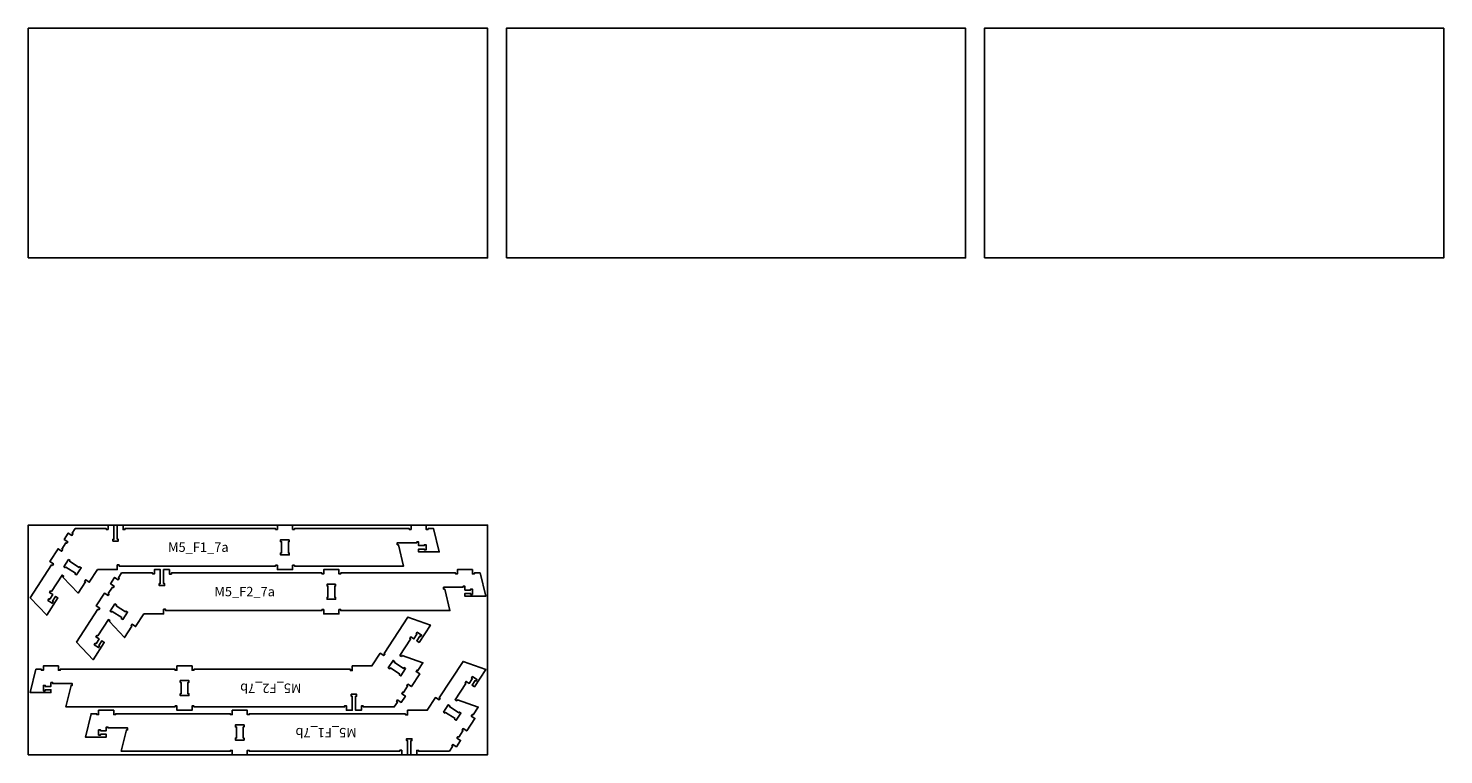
# Model space of a CAD drawing. Header units: millimetres. Extents: x -18184 to 50972, y 6312 to 16778.
# Tile 18 of 24: x -2268 to 5252, y 12913 to 16773. Entities that reach past the tile are written whole.
import ezdxf

# ---------------------------------------------------------------- set-up
doc = ezdxf.new("R2010")
doc.units = ezdxf.units.MM
doc.header["$MEASUREMENT"] = 0
for name, color, linetype in [('freeswerk_CODES', 50, 'Continuous'), ('freeswerk_ELEMENTEN', 7, 'Continuous'), ('freeswerk_PLATEN', 3, 'Continuous')]:
    doc.layers.add(name, color=color, linetype=linetype)

msp = doc.modelspace()

# ---------------------------------------------------------------- linework, layer by layer
at = {"layer": 'freeswerk_ELEMENTEN'}
for points in [[(-2085.1, 14002.3), (-2090.5, 13994), (-2109.8, 14006.5), (-2153.4, 13939.4), (-2134.1, 13926.9), (-2139.6, 13918.5), (-2143.8, 13921.2), (-2257.7, 13746), (-2170.1, 13653.3), (-2110.1, 13745.5), (-2122.7, 13753.7), (-2139, 13728.5), (-2134.9, 13725.8), (-2140.3, 13717.4), (-2163.8, 13732.7), (-2158.3, 13741), (-2154.1, 13738.3), (-2137.8, 13763.5), (-2154.6, 13774.4), (-2149.1, 13782.8), (-2144.9, 13780), (-2088.5, 13866.9), (-2080.1, 13861.4), (-2083.4, 13856.4), (-2002.8, 13771.1), (-1964.1, 13830.7), (-1968.3, 13833.4), (-1962.9, 13841.8), (-1943.6, 13829.2), (-1899.8, 13896.5), (-1795, 13896.5), (-1795, 13921.3), (-1785, 13921.3), (-1785, 13914.5), (-954, 13914.5), (-954, 13919.5), (-944, 13919.5), (-944, 13896.5), (-864, 13896.5), (-864, 13919.5), (-854, 13919.5), (-854, 13914.5), (-274, 13914.5), (-301.6, 14028.5), (-307.6, 14028.5), (-307.6, 14038.5), (-204, 14038.5), (-204, 14043.5), (-194, 14043.5), (-194, 14023.5), (-164, 14023.5), (-164, 14028.5), (-154, 14028.5), (-154, 14000.5), (-164, 14000.5), (-164, 14005.5), (-194, 14005.5), (-194, 13990.5), (-84, 13990.5), (-114, 14114.5), (-144, 14114.5), (-144, 14109.5), (-154, 14109.5), (-154, 14132.5), (-234, 14132.5), (-234, 14109.5), (-244, 14109.5), (-244, 14114.5), (-854, 14114.5), (-854, 14109.5), (-864, 14109.5), (-864, 14132.5), (-944, 14132.5), (-944, 14109.5), (-954, 14109.5), (-954, 14114.5), (-1754, 14114.5), (-1754, 14108.5), (-1764, 14108.5), (-1764, 14132.5), (-1795, 14132.5), (-1795, 14057.5), (-1790, 14057.5), (-1790, 14047.5), (-1818, 14047.5), (-1818, 14057.5), (-1813, 14057.5), (-1813, 14132.5), (-1844, 14132.5), (-1844, 14109.5), (-1854, 14109.5), (-1854, 14114.5), (-2018.1, 14114.5), (-2034.8, 14088.9), (-2030.6, 14086.2), (-2036.1, 14077.8), (-2055.3, 14090.3), (-2077.1, 14056.8), (-2057.9, 14044.3), (-2063.3, 14035.9), (-2067.5, 14038.6), (-2089.3, 14005.1)], [(-881, 14054.5), (-881, 14044.5), (-886, 14044.5), (-886, 13984.5), (-881, 13984.5), (-881, 13974.5), (-927, 13974.5), (-927, 13984.5), (-922, 13984.5), (-922, 14044.5), (-927, 14044.5), (-927, 14054.5)], [(-2070.4, 13905.7), (-2078.8, 13911.2), (-2053.7, 13949.7), (-2045.3, 13944.3), (-2048, 13940.1), (-1997.7, 13907.4), (-1995, 13911.6), (-1986.6, 13906.1), (-2011.7, 13867.6), (-2020.1, 13873), (-2017.3, 13877.2), (-2067.7, 13909.9)], [(-1838.8, 13766.3), (-1844.2, 13758), (-1863.5, 13770.5), (-1907.1, 13703.4), (-1887.8, 13690.9), (-1893.3, 13682.5), (-1897.5, 13685.2), (-2011.4, 13510), (-1923.8, 13417.3), (-1863.8, 13509.5), (-1876.4, 13517.7), (-1892.8, 13492.5), (-1888.6, 13489.8), (-1894, 13481.4), (-1917.5, 13496.7), (-1912, 13505), (-1907.8, 13502.3), (-1891.5, 13527.5), (-1908.3, 13538.4), (-1902.8, 13546.8), (-1898.6, 13544), (-1842.2, 13630.9), (-1833.8, 13625.4), (-1837.1, 13620.4), (-1756.5, 13535.1), (-1717.8, 13594.7), (-1722, 13597.4), (-1716.6, 13605.8), (-1697.3, 13593.2), (-1653.5, 13660.5), (-1548.7, 13660.5), (-1548.7, 13685.3), (-1538.7, 13685.3), (-1538.7, 13678.5), (-707.7, 13678.5), (-707.7, 13683.5), (-697.7, 13683.5), (-697.7, 13660.5), (-617.7, 13660.5), (-617.7, 13683.5), (-607.7, 13683.5), (-607.7, 13678.5), (-27.7, 13678.5), (-55.3, 13792.5), (-61.3, 13792.5), (-61.3, 13802.5), (42.3, 13802.5), (42.3, 13807.5), (52.3, 13807.5), (52.3, 13787.5), (82.3, 13787.5), (82.3, 13792.5), (92.3, 13792.5), (92.3, 13764.5), (82.3, 13764.5), (82.3, 13769.5), (52.3, 13769.5), (52.3, 13754.5), (162.3, 13754.5), (132.3, 13878.5), (102.3, 13878.5), (102.3, 13873.5), (92.3, 13873.5), (92.3, 13896.5), (12.3, 13896.5), (12.3, 13873.5), (2.3, 13873.5), (2.3, 13878.5), (-607.7, 13878.5), (-607.7, 13873.5), (-617.7, 13873.5), (-617.7, 13896.5), (-697.7, 13896.5), (-697.7, 13873.5), (-707.7, 13873.5), (-707.7, 13878.5), (-1507.7, 13878.5), (-1507.7, 13872.5), (-1517.7, 13872.5), (-1517.7, 13896.5), (-1548.7, 13896.5), (-1548.7, 13821.5), (-1543.7, 13821.5), (-1543.7, 13811.5), (-1571.7, 13811.5), (-1571.7, 13821.5), (-1566.7, 13821.5), (-1566.7, 13896.5), (-1597.7, 13896.5), (-1597.7, 13873.5), (-1607.7, 13873.5), (-1607.7, 13878.5), (-1771.8, 13878.5), (-1788.5, 13852.9), (-1784.3, 13850.2), (-1789.8, 13841.8), (-1809, 13854.3), (-1830.8, 13820.8), (-1811.6, 13808.3), (-1817, 13799.9), (-1821.2, 13802.6), (-1843, 13769.1)], [(-634.7, 13818.5), (-634.7, 13808.5), (-639.7, 13808.5), (-639.7, 13748.5), (-634.7, 13748.5), (-634.7, 13738.5), (-680.7, 13738.5), (-680.7, 13748.5), (-675.7, 13748.5), (-675.7, 13808.5), (-680.7, 13808.5), (-680.7, 13818.5)], [(-1824.1, 13669.7), (-1832.5, 13675.2), (-1807.4, 13713.7), (-1799, 13708.3), (-1801.7, 13704.1), (-1751.4, 13671.4), (-1748.7, 13675.6), (-1740.3, 13670.1), (-1765.4, 13631.6), (-1773.8, 13637), (-1771.1, 13641.2), (-1821.4, 13673.9)], [(-556.7, 13366.5), (-1387.7, 13366.5), (-1387.7, 13361.5), (-1397.7, 13361.5), (-1397.7, 13384.5), (-1477.7, 13384.5), (-1477.7, 13361.5), (-1487.7, 13361.5), (-1487.7, 13366.5), (-2097.7, 13366.5), (-2097.7, 13361.5), (-2107.7, 13361.5), (-2107.7, 13384.5), (-2187.7, 13384.5), (-2187.7, 13361.5), (-2197.7, 13361.5), (-2197.7, 13366.5), (-2227.7, 13366.5), (-2257.7, 13242.5), (-2147.7, 13242.5), (-2147.7, 13257.5), (-2177.7, 13257.5), (-2177.7, 13252.5), (-2187.7, 13252.5), (-2187.7, 13280.5), (-2177.7, 13280.5), (-2177.7, 13275.5), (-2147.7, 13275.5), (-2147.7, 13295.5), (-2137.7, 13295.5), (-2137.7, 13290.5), (-2034.2, 13290.5), (-2034.2, 13280.5), (-2040.1, 13280.5), (-2067.7, 13166.5), (-1487.7, 13166.5), (-1487.7, 13171.5), (-1477.7, 13171.5), (-1477.7, 13148.5), (-1397.7, 13148.5), (-1397.7, 13171.5), (-1387.7, 13171.5), (-1387.7, 13166.5), (-587.7, 13166.5), (-587.7, 13172.5), (-577.7, 13172.5), (-577.7, 13148.5), (-546.7, 13148.5), (-546.7, 13223.5), (-551.7, 13223.5), (-551.7, 13233.5), (-523.7, 13233.5), (-523.7, 13223.5), (-528.7, 13223.5), (-528.7, 13148.5), (-497.7, 13148.5), (-497.7, 13171.5), (-487.7, 13171.5), (-487.7, 13166.5), (-323.5, 13166.5), (-306.9, 13192.1), (-311.1, 13194.8), (-305.6, 13203.2), (-286.3, 13190.7), (-264.5, 13224.2), (-283.8, 13236.8), (-278.4, 13245.2), (-274.2, 13242.4), (-252.4, 13276), (-256.6, 13278.7), (-251.1, 13287.1), (-231.8, 13274.5), (-188.2, 13341.6), (-207.5, 13354.1), (-202.1, 13362.5), (-197.9, 13359.8), (-171, 13401.2), (-281.8, 13439.9), (-285.1, 13434.8), (-293.5, 13440.3), (-237, 13527.2), (-241.2, 13529.9), (-235.7, 13538.3), (-219, 13527.4), (-202.6, 13552.5), (-206.8, 13555.2), (-201.4, 13563.6), (-177.9, 13548.4), (-183.3, 13540), (-187.5, 13542.7), (-203.9, 13517.6), (-191.3, 13509.4), (-131.4, 13601.6), (-251.7, 13644), (-377.6, 13450.4), (-373.4, 13447.6), (-378.8, 13439.2), (-398.1, 13451.8), (-441.8, 13384.5), (-546.7, 13384.5), (-546.7, 13359.8), (-556.7, 13359.8)], [(-263, 13130.5), (-1094, 13130.5), (-1094, 13125.5), (-1104, 13125.5), (-1104, 13148.5), (-1184, 13148.5), (-1184, 13125.5), (-1194, 13125.5), (-1194, 13130.5), (-1804, 13130.5), (-1804, 13125.5), (-1814, 13125.5), (-1814, 13148.5), (-1894, 13148.5), (-1894, 13125.5), (-1904, 13125.5), (-1904, 13130.5), (-1934, 13130.5), (-1964, 13006.5), (-1854, 13006.5), (-1854, 13021.5), (-1884, 13021.5), (-1884, 13016.5), (-1894, 13016.5), (-1894, 13044.5), (-1884, 13044.5), (-1884, 13039.5), (-1854, 13039.5), (-1854, 13059.5), (-1844, 13059.5), (-1844, 13054.5), (-1740.5, 13054.5), (-1740.5, 13044.5), (-1746.4, 13044.5), (-1774, 12930.5), (-1194, 12930.5), (-1194, 12935.5), (-1184, 12935.5), (-1184, 12912.5), (-1104, 12912.5), (-1104, 12935.5), (-1094, 12935.5), (-1094, 12930.5), (-294, 12930.5), (-294, 12936.5), (-284, 12936.5), (-284, 12912.5), (-253, 12912.5), (-253, 12987.5), (-258, 12987.5), (-258, 12997.5), (-230, 12997.5), (-230, 12987.5), (-235, 12987.5), (-235, 12912.5), (-204, 12912.5), (-204, 12935.5), (-194, 12935.5), (-194, 12930.5), (-29.9, 12930.5), (-13.2, 12956.1), (-17.4, 12958.8), (-12, 12967.2), (7.3, 12954.7), (29.1, 12988.2), (9.8, 13000.8), (15.3, 13009.2), (19.5, 13006.4), (41.3, 13040), (37.1, 13042.7), (42.5, 13051.1), (61.8, 13038.5), (105.4, 13105.6), (86.1, 13118.1), (91.6, 13126.5), (95.8, 13123.8), (122.7, 13165.2), (11.9, 13203.9), (8.6, 13198.8), (0.2, 13204.3), (56.7, 13291.2), (52.5, 13293.9), (57.9, 13302.3), (74.7, 13291.4), (91, 13316.5), (86.9, 13319.2), (92.3, 13327.6), (115.8, 13312.4), (110.3, 13304), (106.1, 13306.7), (89.8, 13281.6), (102.4, 13273.4), (162.3, 13365.6), (42, 13408), (-83.9, 13214.4), (-79.7, 13211.6), (-85.2, 13203.2), (-104.4, 13215.8), (-148.2, 13148.5), (-253, 13148.5), (-253, 13123.8), (-263, 13123.8)], [(-293.6, 13340.9), (-343.9, 13373.6), (-346.7, 13369.4), (-355.1, 13374.9), (-330, 13413.5), (-321.6, 13408), (-324.3, 13403.8), (-274, 13371.1), (-271.3, 13375.3), (-262.9, 13369.9), (-288, 13331.3), (-296.4, 13336.7)], [(-1419.7, 13236.5), (-1414.7, 13236.5), (-1414.7, 13226.5), (-1460.7, 13226.5), (-1460.7, 13236.5), (-1455.7, 13236.5), (-1455.7, 13296.5), (-1460.7, 13296.5), (-1460.7, 13306.5), (-1414.7, 13306.5), (-1414.7, 13296.5), (-1419.7, 13296.5)], [(0, 13104.9), (-50.3, 13137.6), (-53, 13133.4), (-61.4, 13138.9), (-36.3, 13177.5), (-27.9, 13172), (-30.7, 13167.8), (19.7, 13135.1), (22.4, 13139.3), (30.8, 13133.9), (5.7, 13095.3), (-2.7, 13100.7)], [(-1126, 13000.5), (-1121, 13000.5), (-1121, 12990.5), (-1167, 12990.5), (-1167, 13000.5), (-1162, 13000.5), (-1162, 13060.5), (-1167, 13060.5), (-1167, 13070.5), (-1121, 13070.5), (-1121, 13060.5), (-1126, 13060.5)]]:
    msp.add_lwpolyline(points, close=True, dxfattribs=at)
at = {"layer": 'freeswerk_PLATEN'}
for points in [[(-2267.7, 15552.5), (172.3, 15552.5), (172.3, 16772.5), (-2267.7, 16772.5)], [(272.3, 15552.5), (2712.3, 15552.5), (2712.3, 16772.5), (272.3, 16772.5)], [(2812.3, 15552.5), (5252.3, 15552.5), (5252.3, 16772.5), (2812.3, 16772.5)], [(-2267.7, 12912.5), (172.3, 12912.5), (172.3, 14132.5), (-2267.7, 14132.5)]]:
    msp.add_lwpolyline(points, close=True, dxfattribs=at)

# ---------------------------------------------------------------- texts
at = {"layer": 'freeswerk_CODES', "char_height": 50, "attachment_point": 1}
for s, insert in [('{\\Fiso|c0;M5_F1_7a}', (-1524.9, 14040.4)), ('{\\Fiso|c0;M5_F2_7a}', (-1278.6, 13804.4))]:
    msp.add_mtext_dynamic_manual_height_columns(s, width=318.081, gutter_width=1456.3, heights=[0], dxfattribs=dict(at, insert=insert))
at = {"layer": 'freeswerk_CODES', "char_height": 50, "attachment_point": 1, "rotation": 180}
for s, insert in [('{\\Fiso|c0;M5_F2_7b}', (-816.8, 13240.6)), ('{\\Fiso|c0;M5_F1_7b}', (-523.1, 13004.6))]:
    msp.add_mtext_dynamic_manual_height_columns(s, width=318.081, gutter_width=1456.3, heights=[0], dxfattribs=dict(at, insert=insert))

doc.saveas('drawing.dxf')
